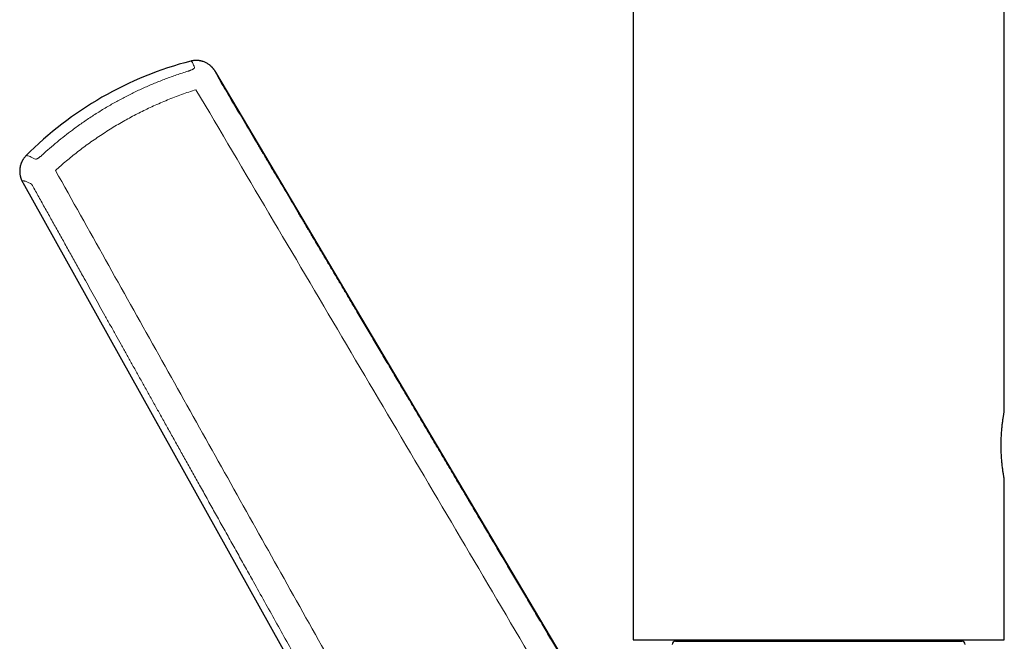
# Model space of a CAD drawing. Header units: millimetres. Extents: x 8 to 706, y 12 to 649.
# Tile 4 of 40: x 141 to 202, y 498 to 537. Entities that reach past the tile are written whole.
import ezdxf

# ---------------------------------------------------------------- set-up
doc = ezdxf.new("R2010")
doc.units = ezdxf.units.MM

msp = doc.modelspace()

# ---------------------------------------------------------------- linework, layer by layer
at = {"color": 7, "linetype": 'Continuous', "lineweight": 30}
for p, q in [((178.939, 607.4), (178.939, 498.5)), ((201.739, 512.55), (201.739, 607.4)), ((151.753, 534.059), (151.754, 534.059)), ((175.923, 495.181), (153.29, 533.389)), ((153.29, 533.389), (153.29, 533.388)), ((141.434, 526.599), (163.042, 487.844)), ((141.435, 526.599), (141.435, 526.599)), ((201.739, 498.5), (201.739, 508.35)), ((178.939, 498.5), (201.739, 498.5)), ((181.539, 498.4), (197.96, 498.4)), ((197.96, 498.4), (199.139, 498.4))]:
    msp.add_line(p, q, dxfattribs=at)
at = {"color": 7, "linetype": 'Continuous', "lineweight": 30, "flags": 128}
msp.add_lwpolyline([(201.738, 508.353), (201.738, 508.352), (201.739, 508.35), (201.738, 508.352), (201.737, 508.358), (201.735, 508.367), (201.733, 508.38), (201.73, 508.397), (201.726, 508.417), (201.722, 508.44), (201.718, 508.467), (201.712, 508.497), (201.707, 508.531), (201.7, 508.568), (201.694, 508.609), (201.687, 508.653), (201.679, 508.699), (201.672, 508.748), (201.664, 508.801), (201.656, 508.856), (201.648, 508.915), (201.64, 508.977), (201.632, 509.042), (201.623, 509.109), (201.616, 509.177), (201.608, 509.248), (201.6, 509.321), (201.593, 509.396), (201.586, 509.475), (201.579, 509.555), (201.573, 509.638), (201.567, 509.723), (201.562, 509.805), (201.558, 509.888), (201.554, 509.973), (201.55, 510.059), (201.548, 510.147), (201.546, 510.237), (201.544, 510.327), (201.544, 510.417), (201.544, 510.503), (201.544, 510.589), (201.546, 510.675), (201.548, 510.761), (201.551, 510.848), (201.554, 510.934), (201.558, 511.02), (201.563, 511.105), (201.568, 511.186), (201.573, 511.265), (201.579, 511.344), (201.586, 511.421), (201.592, 511.498), (201.6, 511.573), (201.607, 511.647), (201.615, 511.719), (201.623, 511.787), (201.631, 511.852), (201.639, 511.916), (201.647, 511.977), (201.655, 512.037), (201.663, 512.094), (201.671, 512.148), (201.679, 512.199), (201.687, 512.246), (201.694, 512.29), (201.7, 512.331), (201.707, 512.368), (201.712, 512.403), (201.718, 512.434), (201.723, 512.462), (201.727, 512.486), (201.732, 512.514), (201.736, 512.534), (201.738, 512.546), (201.739, 512.55), (201.739, 512.55)], dxfattribs=at)
at = {"color": 7, "linetype": 'Continuous', "lineweight": 30}
for centre, radius, start, end in [((157.211, 512.859), 21.895, 104.43669, 119.9055), ((157.211, 512.859), 21.895, 119.9055, 135.3706), ((181.614, 498.6), 0.2, 270, 330), ((199.064, 498.6), 0.2, 210, 270), ((181.539, 498.2), 0.2, 90, 180), ((199.139, 498.2), 0.2, 0, 90)]:
    msp.add_arc(centre, radius, start, end, dxfattribs=at)
at = {"color": 8, "linetype": 'Continuous', "lineweight": 0}
for points, knots in [([(151.984, 533.662), (151.985, 533.657), (151.986, 533.648), (151.976, 533.631), (151.959, 533.613), (151.935, 533.594), (151.905, 533.575), (151.871, 533.556), (151.833, 533.537), (151.792, 533.519), (151.747, 533.501), (151.698, 533.482), (151.643, 533.462), (151.603, 533.45), (151.582, 533.443)], [0, 0, 0, 0, 0.096542, 0.189041, 0.279356, 0.366864, 0.450175, 0.528657, 0.601863, 0.678077, 0.752889, 0.829725, 0.91186, 1, 1, 1, 1]), ([(151.754, 534.059), (151.764, 534.061), (151.787, 534.064), (151.828, 534.022), (151.876, 533.943), (151.927, 533.826), (151.965, 533.717), (151.984, 533.662)], [0, 0, 0, 0, 0.168134, 0.376069, 0.58402, 0.791994, 1, 1, 1, 1]), ([(151.582, 533.443), (151.35, 533.37), (150.888, 533.223), (150.204, 532.975), (149.532, 532.708), (148.873, 532.423), (148.227, 532.119), (147.593, 531.797), (147.071, 531.511), (146.654, 531.271), (146.337, 531.081), (146.022, 530.887), (145.709, 530.686), (145.398, 530.48), (145.089, 530.268), (144.783, 530.051), (144.421, 529.785), (144.006, 529.467), (143.541, 529.091), (143.083, 528.703), (142.785, 528.433), (142.636, 528.298)], [0, 0, 0, 0, 0.070684, 0.140842, 0.210494, 0.279659, 0.348358, 0.41661, 0.484435, 0.519759, 0.555187, 0.590721, 0.626365, 0.66212, 0.697991, 0.73398, 0.770089, 0.827082, 0.884391, 0.942027, 1, 1, 1, 1]), ([(153.29, 533.388), (153.291, 533.386), (153.302, 533.37), (153.322, 533.328), (153.35, 533.262), (153.38, 533.183), (153.402, 533.12), (153.412, 533.088)], [0, 0, 0, 0, 0.043704, 0.282505, 0.521408, 0.760533, 1, 1, 1, 1]), ([(153.412, 533.088), (153.517, 532.912), (153.727, 532.556), (154.046, 532.018), (154.37, 531.471), (154.699, 530.915), (155.031, 530.355), (155.366, 529.79), (155.703, 529.221), (156.044, 528.645), (156.378, 528.081), (156.704, 527.532), (157.021, 526.996), (157.343, 526.452), (157.67, 525.901), (158.001, 525.342), (158.338, 524.774), (158.679, 524.197), (159.026, 523.611), (159.378, 523.017), (159.735, 522.415), (160.097, 521.804), (160.463, 521.187), (160.833, 520.562), (161.207, 519.93), (161.585, 519.291), (162, 518.591), (162.453, 517.827), (162.943, 517), (163.438, 516.164), (163.938, 515.32), (164.453, 514.451), (164.982, 513.557), (165.527, 512.638), (166.076, 511.71), (166.631, 510.774), (167.191, 509.828), (167.716, 508.942), (168.205, 508.116), (168.657, 507.352), (169.114, 506.581), (169.575, 505.802), (170.04, 505.016), (170.511, 504.222), (170.986, 503.419), (171.467, 502.608), (171.953, 501.787), (172.444, 500.956), (172.942, 500.116), (173.434, 499.284), (173.923, 498.458), (174.407, 497.641), (174.895, 496.816), (175.388, 495.983), (175.718, 495.425), (175.884, 495.145)], [0, 0, 0, 0, 0.013953, 0.02814, 0.042556, 0.057196, 0.072053, 0.086854, 0.101855, 0.117053, 0.132456, 0.146394, 0.160517, 0.174835, 0.189359, 0.2041, 0.219067, 0.23427, 0.249709, 0.265373, 0.281255, 0.297343, 0.31363, 0.330107, 0.346763, 0.363589, 0.380578, 0.402157, 0.423971, 0.446008, 0.468257, 0.490704, 0.514717, 0.538939, 0.563382, 0.588058, 0.612977, 0.638152, 0.658119, 0.678258, 0.698578, 0.71909, 0.739805, 0.760734, 0.781886, 0.803272, 0.824904, 0.846787, 0.868919, 0.891298, 0.912619, 0.934153, 0.955896, 0.977846, 1, 1, 1, 1]), ([(152.076, 532.308), (151.928, 532.26), (151.633, 532.165), (151.194, 532.011), (150.757, 531.849), (150.323, 531.677), (149.893, 531.496), (149.473, 531.31), (149.065, 531.12), (148.669, 530.925), (148.276, 530.723), (147.887, 530.514), (147.494, 530.293), (147.097, 530.059), (146.697, 529.813), (146.302, 529.559), (145.913, 529.297), (145.528, 529.027), (145.157, 528.755), (144.797, 528.482), (144.451, 528.207), (144.11, 527.926), (143.773, 527.638), (143.554, 527.442), (143.445, 527.343)], [0, 0, 0, 0, 0.04663, 0.093273, 0.139925, 0.186583, 0.233249, 0.279921, 0.32393, 0.367944, 0.411959, 0.455977, 0.499996, 0.546682, 0.593367, 0.64005, 0.68673, 0.733406, 0.780076, 0.824075, 0.868068, 0.912055, 0.956034, 1, 1, 1, 1]), ([(152.076, 532.308), (153.571, 529.775), (156.56, 524.709), (161.045, 517.112), (165.528, 509.516), (170.009, 501.921), (172.994, 496.856), (174.486, 494.324)], [0, 0, 0, 0, 0.200079, 0.400121, 0.600121, 0.80008, 1, 1, 1, 1]), ([(142.209, 528.039), (142.148, 528.07), (142.027, 528.132), (141.884, 528.196), (141.769, 528.238), (141.688, 528.255), (141.642, 528.255), (141.635, 528.241), (141.633, 528.237)], [0, 0, 0, 0, 0.186543, 0.373059, 0.559554, 0.746034, 0.932507, 1, 1, 1, 1]), ([(142.636, 528.298), (142.619, 528.283), (142.586, 528.252), (142.536, 528.21), (142.488, 528.172), (142.442, 528.138), (142.4, 528.11), (142.362, 528.086), (142.328, 528.067), (142.298, 528.053), (142.27, 528.042), (142.246, 528.036), (142.224, 528.034), (142.214, 528.038), (142.209, 528.039)], [0, 0, 0, 0, 0.092684, 0.18232, 0.270665, 0.357037, 0.440042, 0.518875, 0.592886, 0.670384, 0.746804, 0.825472, 0.909605, 1, 1, 1, 1]), ([(164.996, 488.866), (163.968, 490.697), (161.912, 494.358), (158.833, 499.852), (155.754, 505.348), (152.677, 510.845), (149.6, 516.344), (146.523, 521.844), (144.471, 525.51), (143.445, 527.343)], [0, 0, 0, 0, 0.142797, 0.285612, 0.428448, 0.571305, 0.714184, 0.857083, 1, 1, 1, 1]), ([(141.974, 526.51), (141.937, 526.529), (141.862, 526.566), (141.764, 526.611), (141.677, 526.648), (141.605, 526.675), (141.547, 526.693), (141.502, 526.703), (141.478, 526.706), (141.466, 526.706), (141.463, 526.706), (141.46, 526.706), (141.457, 526.706), (141.454, 526.706), (141.451, 526.705), (141.439, 526.704), (141.423, 526.699), (141.41, 526.683), (141.409, 526.659), (141.417, 526.632), (141.429, 526.609), (141.435, 526.599)], [0, 0, 0, 0, 0.086192, 0.172271, 0.258287, 0.344289, 0.419999, 0.495772, 0.562531, 0.57003, 0.57753, 0.585032, 0.592535, 0.600039, 0.607545, 0.615052, 0.697672, 0.780114, 0.862423, 0.944642, 1, 1, 1, 1]), ([(163.46, 487.999), (163.209, 488.447), (162.71, 489.341), (161.962, 490.678), (161.219, 492.007), (160.481, 493.329), (159.748, 494.642), (159.032, 495.923), (158.333, 497.174), (157.65, 498.399), (156.967, 499.622), (156.285, 500.845), (155.669, 501.948), (155.121, 502.932), (154.64, 503.794), (154.163, 504.649), (153.69, 505.497), (153.222, 506.336), (152.759, 507.166), (152.314, 507.963), (151.888, 508.729), (151.479, 509.461), (151.076, 510.184), (150.679, 510.896), (150.288, 511.598), (149.908, 512.279), (149.54, 512.94), (149.183, 513.58), (148.831, 514.211), (148.484, 514.833), (148.143, 515.445), (147.808, 516.047), (147.477, 516.641), (147.146, 517.234), (146.815, 517.827), (146.485, 518.421), (146.159, 519.005), (145.838, 519.58), (145.522, 520.148), (145.174, 520.771), (144.795, 521.451), (144.385, 522.186), (143.978, 522.917), (143.572, 523.644), (143.169, 524.368), (142.768, 525.086), (142.37, 525.8), (142.106, 526.274), (141.974, 526.51)], [0, 0, 0, 0, 0.034915, 0.069657, 0.104202, 0.138529, 0.172619, 0.206512, 0.238348, 0.270125, 0.301901, 0.333677, 0.365362, 0.387885, 0.410275, 0.432497, 0.454517, 0.476313, 0.497867, 0.51916, 0.538434, 0.557461, 0.576226, 0.59472, 0.612942, 0.630892, 0.647772, 0.664403, 0.680785, 0.696918, 0.712802, 0.728442, 0.743844, 0.759012, 0.774658, 0.790058, 0.805219, 0.820152, 0.834882, 0.849439, 0.868712, 0.887794, 0.906752, 0.925632, 0.94442, 0.963093, 0.981627, 1, 1, 1, 1])]:
    msp.add_open_spline(points, degree=3, knots=knots, dxfattribs=at)
at = {"color": 7, "linetype": 'Continuous', "lineweight": 30}
for points, knots in [([(153.29, 533.388), (153.287, 533.393), (153.28, 533.405), (153.269, 533.423), (153.258, 533.441), (153.247, 533.458), (153.236, 533.474), (153.226, 533.489), (153.214, 533.506), (153.203, 533.521), (153.191, 533.538), (153.177, 533.556), (153.162, 533.576), (153.145, 533.596), (153.126, 533.619), (153.106, 533.642), (153.084, 533.665), (153.062, 533.689), (153.037, 533.713), (153.009, 533.741), (152.976, 533.77), (152.94, 533.801), (152.89, 533.84), (152.825, 533.885), (152.746, 533.933), (152.662, 533.976), (152.574, 534.014), (152.501, 534.04), (152.445, 534.056), (152.41, 534.065), (152.376, 534.073), (152.347, 534.079), (152.324, 534.083), (152.304, 534.087), (152.282, 534.09), (152.25, 534.095), (152.207, 534.099), (152.151, 534.103), (152.086, 534.105), (152.012, 534.103), (151.928, 534.096), (151.841, 534.083), (151.782, 534.069), (151.753, 534.062)], [0, 0, 0, 0, 0.017069, 0.04255, 0.064145, 0.082245, 0.098695, 0.11809, 0.135371, 0.151848, 0.168775, 0.186629, 0.20672, 0.227014, 0.246075, 0.271024, 0.29347, 0.314165, 0.336675, 0.361485, 0.388625, 0.417842, 0.447371, 0.494586, 0.541592, 0.587541, 0.632323, 0.677732, 0.694128, 0.710781, 0.72713, 0.741009, 0.750032, 0.757792, 0.767449, 0.779688, 0.799411, 0.823413, 0.851624, 0.883947, 0.92025, 0.960367, 1, 1, 1, 1]), ([(141.63, 528.24), (141.612, 528.221), (141.576, 528.184), (141.528, 528.126), (141.486, 528.069), (141.451, 528.017), (141.424, 527.971), (141.403, 527.934), (141.389, 527.906), (141.379, 527.887), (141.372, 527.872), (141.365, 527.856), (141.355, 527.835), (141.342, 527.803), (141.327, 527.764), (141.312, 527.721), (141.299, 527.679), (141.288, 527.64), (141.278, 527.599), (141.269, 527.556), (141.261, 527.512), (141.255, 527.47), (141.251, 527.43), (141.248, 527.392), (141.246, 527.357), (141.245, 527.318), (141.245, 527.279), (141.246, 527.238), (141.249, 527.195), (141.253, 527.148), (141.261, 527.093), (141.272, 527.031), (141.285, 526.971), (141.299, 526.918), (141.314, 526.871), (141.327, 526.833), (141.339, 526.801), (141.349, 526.775), (141.359, 526.753), (141.367, 526.734), (141.373, 526.72), (141.378, 526.709), (141.382, 526.7), (141.388, 526.688), (141.395, 526.673), (141.404, 526.656), (141.414, 526.636), (141.424, 526.616), (141.432, 526.604), (141.435, 526.598)], [0, 0, 0, 0, 0.034811, 0.070213, 0.101907, 0.129745, 0.153612, 0.173421, 0.185574, 0.195388, 0.202848, 0.207942, 0.218767, 0.234433, 0.255103, 0.276757, 0.296892, 0.315491, 0.332543, 0.356149, 0.375917, 0.394954, 0.417798, 0.434126, 0.451971, 0.471325, 0.492181, 0.512176, 0.534555, 0.558908, 0.59265, 0.632986, 0.671294, 0.707006, 0.740198, 0.770984, 0.79407, 0.815836, 0.836237, 0.853891, 0.868258, 0.87572, 0.885188, 0.897941, 0.913974, 0.933282, 0.955854, 0.981681, 1, 1, 1, 1])]:
    msp.add_open_spline(points, degree=3, knots=knots, dxfattribs=at)

doc.saveas('drawing.dxf')
